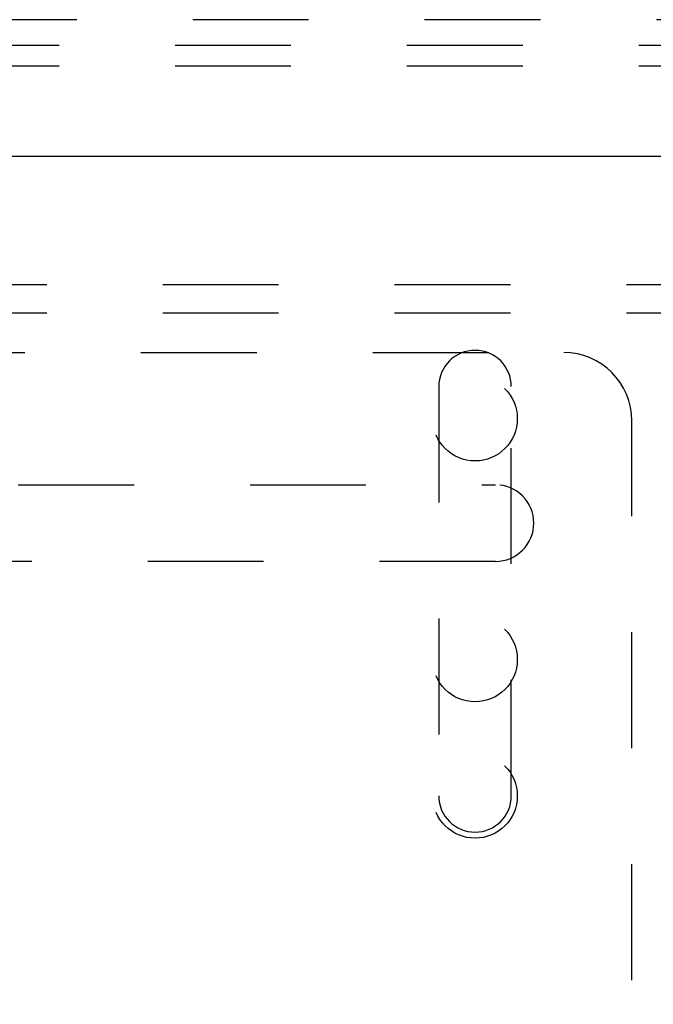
# Model space of a CAD drawing. Header units: inches. Extents: x 0 to 77.3, y 0 to 50.
# Tile 44 of 60: x 59 to 61.3, y 41.8 to 45.4. Entities that reach past the tile are written whole.
import ezdxf

# ---------------------------------------------------------------- set-up
doc = ezdxf.new("R2010")
doc.units = ezdxf.units.IN
doc.header["$LTSCALE"] = 4.25
doc.header["$MEASUREMENT"] = 0
doc.linetypes.add('HIDDEN', pattern=[0.2, 0.1, -0.1])
doc.layers.add('DEFAULT_2', color=8, linetype='HIDDEN')
doc.layers.add('FRONT_COVER', color=7, linetype='CONTINUOUS')

msp = doc.modelspace()

# ---------------------------------------------------------------- linework, layer by layer
at = {"layer": 'DEFAULT_2', "color": 8, "linetype": 'HIDDEN'}
for p, q in [((73.612445, 45.354909), (57.762445, 45.354909)), ((73.612445, 45.279909), (57.762445, 45.279909)), ((57.842445, 44.479909), (73.532445, 44.479909)), ((57.842445, 44.375909), (73.532445, 44.375909)), ((57.762445, 44.229909), (61.012445, 44.229909)), ((60.554445, 44.104909), (60.554445, 42.604909)), ((60.820445, 42.604909), (60.820445, 44.104909)), ((61.262445, 40.229909), (61.262445, 43.979909)), ((58.162445, 43.745409), (60.762445, 43.745409)), ((60.762445, 43.464409), (58.162445, 43.464409))]:
    msp.add_line(p, q, dxfattribs=at)
for centre in [(60.687445, 43.987609), (60.687445, 43.104809), (60.687445, 42.604809)]:
    msp.add_circle(centre, 0.155, dxfattribs=at)
for centre, radius, start, end in [((60.687445, 44.104909), 0.133, 0, 180), ((61.012445, 43.979909), 0.25, 0, 90), ((60.762445, 43.604909), 0.1405, 270, 90), ((60.687445, 42.604909), 0.133, 180, 360)]:
    msp.add_arc(centre, radius, start, end, dxfattribs=at)
at = {"layer": 'FRONT_COVER', "color": 8, "linetype": 'HIDDEN'}
msp.add_line((73.677445, 45.449909), (57.697445, 45.449909), dxfattribs=at)
at = {"layer": 'FRONT_COVER', "color": 3, "linetype": 'Continuous'}
msp.add_line((57.567445, 44.949909), (73.807445, 44.949909), dxfattribs=at)

doc.saveas('drawing.dxf')
